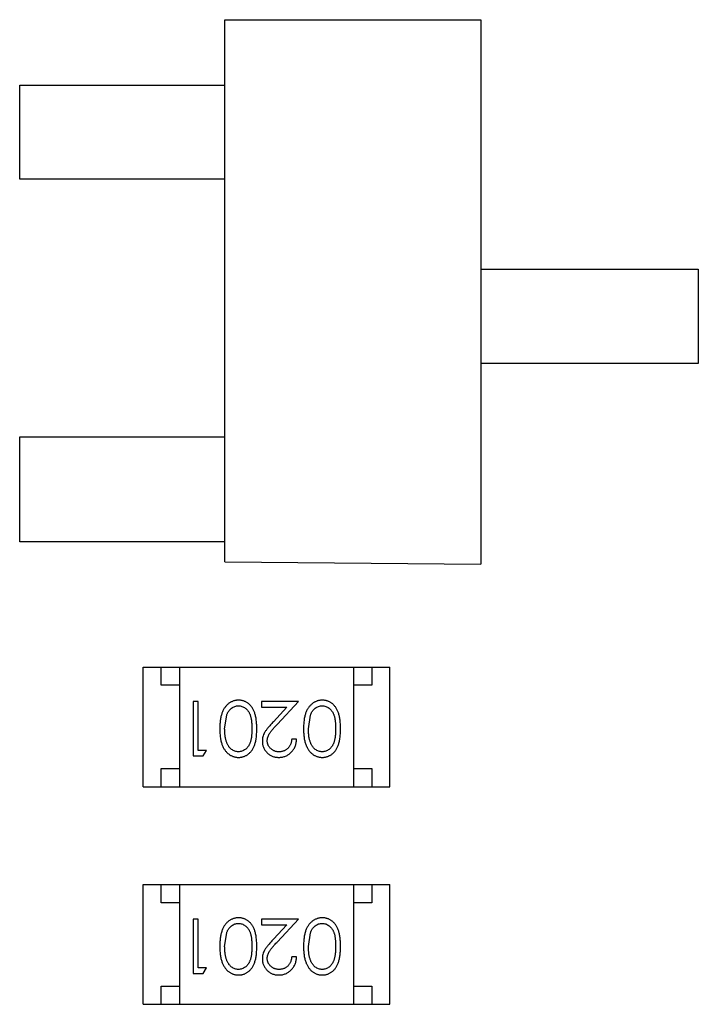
# Model space of a CAD drawing. Header units: millimetres. Extents: x -47 to 199, y -56 to 203.
# Tile 75 of 157: x 125.67 to 127.54, y 41.03 to 43.74. Entities that reach past the tile are written whole.
import ezdxf

# ---------------------------------------------------------------- set-up
doc = ezdxf.new("R2010")
doc.units = ezdxf.units.MM
doc.header["$LTSCALE"] = 1.21
doc.header["$MEASUREMENT"] = 0
doc.layers.get('0').update_dxf_attribs({"linetype": 'CONTINUOUS'})

msp = doc.modelspace()

# ---------------------------------------------------------------- linework, layer by layer
at = {"color": 7, "linetype": 'Continuous'}
for p, q in [((126.2367, 42.25), (126.2367, 43.7445)), ((126.2367, 43.7445), (126.9426, 43.7445)), ((126.9426, 43.7445), (126.9426, 42.2433)), ((125.6716, 43.3044), (125.6716, 43.5644)), ((125.6716, 43.5644), (126.2367, 43.5644)), ((126.2367, 43.3044), (125.6716, 43.3044)), ((126.9426, 43.0564), (127.5416, 43.0564)), ((127.5416, 43.0564), (127.5416, 42.7964)), ((127.5416, 42.7964), (126.9426, 42.7964)), ((125.6716, 42.3044), (125.6716, 42.5944)), ((125.6716, 42.5944), (126.2367, 42.5944)), ((126.2367, 42.3044), (125.6716, 42.3044)), ((126.2367, 42.25), (126.9426, 42.2433)), ((126.0117, 41.6295), (126.0117, 41.9595)), ((126.0117, 41.9595), (126.6917, 41.9595)), ((126.0617, 41.9095), (126.0617, 41.9595)), ((126.1117, 41.9595), (126.1117, 41.6295)), ((126.5917, 41.9595), (126.5917, 41.6295)), ((126.6417, 41.9595), (126.6417, 41.9095)), ((126.6917, 41.6295), (126.6917, 41.9595)), ((126.1117, 41.9095), (126.0617, 41.9095)), ((126.6417, 41.9095), (126.5917, 41.9095)), ((126.1499, 41.8642), (126.1499, 41.7142)), ((126.1634, 41.8642), (126.1499, 41.8642)), ((126.1634, 41.7296), (126.1634, 41.8642)), ((126.3384, 41.8642), (126.3384, 41.8488)), ((126.4403, 41.8642), (126.3384, 41.8642)), ((126.3384, 41.8488), (126.4082, 41.8488)), ((126.4082, 41.8488), (126.3706, 41.8088)), ((126.3821, 41.8021), (126.4403, 41.8642)), ((126.2364, 41.7892), (126.2421, 41.8269)), ((126.4672, 41.7892), (126.4729, 41.8269)), ((126.4345, 41.7604), (126.4211, 41.7604)), ((126.1499, 41.7142), (126.1776, 41.7142)), ((126.1864, 41.7296), (126.1634, 41.7296)), ((126.1776, 41.7142), (126.1864, 41.7296)), ((126.0617, 41.6295), (126.0617, 41.6795)), ((126.0617, 41.6795), (126.1117, 41.6795)), ((126.5917, 41.6795), (126.6417, 41.6795)), ((126.6417, 41.6795), (126.6417, 41.6295)), ((126.0117, 41.6295), (126.6917, 41.6295)), ((126.0117, 41.0295), (126.0117, 41.3595)), ((126.0117, 41.3595), (126.6917, 41.3595)), ((126.0617, 41.3095), (126.0617, 41.3595)), ((126.1117, 41.3595), (126.1117, 41.0295)), ((126.5917, 41.3595), (126.5917, 41.0295)), ((126.6417, 41.3595), (126.6417, 41.3095)), ((126.6917, 41.0295), (126.6917, 41.3595)), ((126.1117, 41.3095), (126.0617, 41.3095)), ((126.6417, 41.3095), (126.5917, 41.3095)), ((126.1499, 41.2642), (126.1499, 41.1142)), ((126.1634, 41.2642), (126.1499, 41.2642)), ((126.1634, 41.1296), (126.1634, 41.2642)), ((126.3384, 41.2642), (126.3384, 41.2488)), ((126.4403, 41.2642), (126.3384, 41.2642)), ((126.3384, 41.2488), (126.4082, 41.2488)), ((126.4082, 41.2488), (126.3706, 41.2088)), ((126.3821, 41.2021), (126.4403, 41.2642)), ((126.2364, 41.1892), (126.2421, 41.2269)), ((126.4672, 41.1892), (126.4729, 41.2269)), ((126.4345, 41.1604), (126.4211, 41.1604)), ((126.1499, 41.1142), (126.1776, 41.1142)), ((126.1864, 41.1296), (126.1634, 41.1296)), ((126.1776, 41.1142), (126.1864, 41.1296)), ((126.0617, 41.0295), (126.0617, 41.0795)), ((126.0617, 41.0795), (126.1117, 41.0795)), ((126.5917, 41.0795), (126.6417, 41.0795)), ((126.6417, 41.0795), (126.6417, 41.0295)), ((126.0117, 41.0295), (126.6917, 41.0295))]:
    msp.add_line(p, q, dxfattribs=at)
for points, knots in [([(126.2748, 41.8681), (126.2736, 41.868), (126.2712, 41.868), (126.2677, 41.8675), (126.2642, 41.8669), (126.2609, 41.866), (126.2576, 41.8647), (126.2544, 41.8633), (126.2513, 41.8616), (126.2483, 41.8596), (126.2454, 41.8573), (126.2427, 41.8548), (126.2401, 41.852), (126.2377, 41.849), (126.2354, 41.8457), (126.2334, 41.8421), (126.2314, 41.8383), (126.2297, 41.8342), (126.2281, 41.8298), (126.2267, 41.8251), (126.2256, 41.82), (126.2246, 41.8146), (126.2239, 41.8087), (126.2233, 41.8026), (126.2231, 41.796), (126.223, 41.7916), (126.223, 41.7893)], [0, 0, 0, 0, 0.033824, 0.067298, 0.10028, 0.133019, 0.165736, 0.198792, 0.232372, 0.266409, 0.301016, 0.336196, 0.371972, 0.408574, 0.446394, 0.485225, 0.525372, 0.567224, 0.611081, 0.65775, 0.70702, 0.759235, 0.814484, 0.873227, 0.934937, 1, 1, 1, 1]), ([(126.3249, 41.7893), (126.3249, 41.7917), (126.3249, 41.7963), (126.3246, 41.8031), (126.3241, 41.8094), (126.3233, 41.8154), (126.3224, 41.8209), (126.3214, 41.826), (126.3201, 41.8308), (126.3185, 41.8351), (126.3168, 41.8391), (126.315, 41.8428), (126.313, 41.8463), (126.3108, 41.8495), (126.3085, 41.8525), (126.306, 41.8552), (126.3034, 41.8576), (126.3006, 41.8598), (126.2977, 41.8617), (126.2946, 41.8634), (126.2916, 41.8649), (126.2883, 41.866), (126.2851, 41.8669), (126.2817, 41.8676), (126.2783, 41.868), (126.2759, 41.868), (126.2748, 41.8681)], [0, 0, 0, 0, 0.068113, 0.132564, 0.193427, 0.250218, 0.303569, 0.353576, 0.400235, 0.443586, 0.484619, 0.524292, 0.56238, 0.599049, 0.63494, 0.669782, 0.704009, 0.737842, 0.771098, 0.803896, 0.836415, 0.868639, 0.900715, 0.933378, 0.966213, 1, 1, 1, 1]), ([(126.5055, 41.8681), (126.5043, 41.868), (126.502, 41.868), (126.4984, 41.8675), (126.495, 41.8669), (126.4917, 41.866), (126.4884, 41.8647), (126.4852, 41.8633), (126.4821, 41.8616), (126.4791, 41.8596), (126.4762, 41.8573), (126.4735, 41.8548), (126.4709, 41.852), (126.4685, 41.849), (126.4662, 41.8457), (126.4641, 41.8421), (126.4622, 41.8383), (126.4604, 41.8342), (126.4588, 41.8298), (126.4575, 41.8251), (126.4563, 41.82), (126.4554, 41.8146), (126.4547, 41.8087), (126.4541, 41.8026), (126.4538, 41.796), (126.4538, 41.7916), (126.4537, 41.7893)], [0, 0, 0, 0, 0.033824, 0.067298, 0.10028, 0.133019, 0.165736, 0.198792, 0.232372, 0.266409, 0.301016, 0.336196, 0.371972, 0.408574, 0.446394, 0.485225, 0.525372, 0.567224, 0.611081, 0.65775, 0.70702, 0.759235, 0.814484, 0.873227, 0.934937, 1, 1, 1, 1]), ([(126.5557, 41.7893), (126.5557, 41.7917), (126.5556, 41.7963), (126.5553, 41.8031), (126.5548, 41.8094), (126.5541, 41.8154), (126.5532, 41.8209), (126.5522, 41.826), (126.5508, 41.8308), (126.5493, 41.8351), (126.5476, 41.8391), (126.5458, 41.8428), (126.5437, 41.8463), (126.5416, 41.8495), (126.5393, 41.8525), (126.5368, 41.8552), (126.5341, 41.8576), (126.5313, 41.8598), (126.5284, 41.8617), (126.5254, 41.8634), (126.5223, 41.8649), (126.5191, 41.866), (126.5158, 41.8669), (126.5125, 41.8676), (126.509, 41.868), (126.5067, 41.868), (126.5055, 41.8681)], [0, 0, 0, 0, 0.068113, 0.132564, 0.193427, 0.250218, 0.303569, 0.353576, 0.400235, 0.443586, 0.484619, 0.524292, 0.56238, 0.599049, 0.63494, 0.669782, 0.704009, 0.737842, 0.771098, 0.803896, 0.836415, 0.868639, 0.900715, 0.933378, 0.966213, 1, 1, 1, 1]), ([(126.2421, 41.8269), (126.2425, 41.828), (126.2433, 41.83), (126.2446, 41.8329), (126.2461, 41.8357), (126.2477, 41.8382), (126.2494, 41.8405), (126.2513, 41.8426), (126.2533, 41.8446), (126.2561, 41.8468), (126.2598, 41.8492), (126.2645, 41.8511), (126.2693, 41.8525), (126.2726, 41.8526), (126.2743, 41.8527)], [0, 0, 0, 0, 0.075949, 0.148549, 0.218996, 0.286119, 0.351826, 0.416074, 0.478265, 0.540325, 0.660405, 0.774606, 0.887187, 1, 1, 1, 1]), ([(126.2743, 41.8527), (126.276, 41.8526), (126.2793, 41.8524), (126.2841, 41.8511), (126.2889, 41.849), (126.2926, 41.8467), (126.2955, 41.8444), (126.2975, 41.8424), (126.2994, 41.8403), (126.3012, 41.838), (126.3028, 41.8355), (126.3043, 41.8328), (126.3057, 41.8299), (126.3069, 41.8267), (126.308, 41.8233), (126.3089, 41.8196), (126.3097, 41.8154), (126.3104, 41.8109), (126.3108, 41.806), (126.3112, 41.8007), (126.3114, 41.7951), (126.3114, 41.7912), (126.3114, 41.7892)], [0, 0, 0, 0, 0.060034, 0.120278, 0.182348, 0.247919, 0.281641, 0.315701, 0.350322, 0.385703, 0.421819, 0.459196, 0.497866, 0.538301, 0.58121, 0.628183, 0.679403, 0.734699, 0.794074, 0.858416, 0.927049, 1, 1, 1, 1]), ([(126.4729, 41.8269), (126.4733, 41.828), (126.474, 41.83), (126.4754, 41.8329), (126.4768, 41.8357), (126.4784, 41.8382), (126.4802, 41.8405), (126.482, 41.8426), (126.484, 41.8446), (126.4868, 41.8468), (126.4905, 41.8492), (126.4952, 41.8511), (126.5001, 41.8525), (126.5034, 41.8526), (126.5051, 41.8527)], [0, 0, 0, 0, 0.075949, 0.148549, 0.218996, 0.286119, 0.351826, 0.416074, 0.478265, 0.540325, 0.660405, 0.774606, 0.887187, 1, 1, 1, 1]), ([(126.5051, 41.8527), (126.5067, 41.8526), (126.51, 41.8524), (126.5149, 41.8511), (126.5196, 41.849), (126.5234, 41.8467), (126.5263, 41.8444), (126.5283, 41.8424), (126.5302, 41.8403), (126.532, 41.838), (126.5336, 41.8355), (126.5351, 41.8328), (126.5364, 41.8299), (126.5377, 41.8267), (126.5388, 41.8233), (126.5397, 41.8196), (126.5404, 41.8154), (126.5411, 41.8109), (126.5416, 41.806), (126.5419, 41.8007), (126.5422, 41.7951), (126.5422, 41.7912), (126.5422, 41.7892)], [0, 0, 0, 0, 0.060034, 0.120278, 0.182348, 0.247919, 0.281641, 0.315701, 0.350322, 0.385703, 0.421819, 0.459196, 0.497866, 0.538301, 0.58121, 0.628183, 0.679403, 0.734699, 0.794074, 0.858416, 0.927049, 1, 1, 1, 1]), ([(126.223, 41.7893), (126.223, 41.787), (126.2231, 41.7825), (126.2233, 41.7759), (126.2239, 41.7697), (126.2246, 41.7639), (126.2256, 41.7584), (126.2267, 41.7533), (126.2282, 41.7485), (126.2297, 41.7441), (126.2316, 41.74), (126.2335, 41.7362), (126.2356, 41.7326), (126.2378, 41.7293), (126.2403, 41.7263), (126.2428, 41.7235), (126.2455, 41.721), (126.2484, 41.7188), (126.2514, 41.7168), (126.2545, 41.7151), (126.2577, 41.7136), (126.2609, 41.7124), (126.2643, 41.7115), (126.2677, 41.7108), (126.2712, 41.7104), (126.2736, 41.7104), (126.2748, 41.7104)], [0, 0, 0, 0, 0.065278, 0.127205, 0.186168, 0.241675, 0.294115, 0.343609, 0.390387, 0.434463, 0.476646, 0.517002, 0.555936, 0.593716, 0.630057, 0.665601, 0.700745, 0.734917, 0.768681, 0.802087, 0.834849, 0.867433, 0.900138, 0.932806, 0.966212, 1, 1, 1, 1]), ([(126.2743, 41.7257), (126.2727, 41.7258), (126.2694, 41.726), (126.2645, 41.7272), (126.2599, 41.7294), (126.2561, 41.7317), (126.2532, 41.734), (126.2512, 41.736), (126.2492, 41.7382), (126.2474, 41.7407), (126.2458, 41.7434), (126.2442, 41.7464), (126.2428, 41.7496), (126.2414, 41.753), (126.2403, 41.7567), (126.2392, 41.7606), (126.2384, 41.7647), (126.2376, 41.7691), (126.2371, 41.7738), (126.2367, 41.7787), (126.2365, 41.7839), (126.2365, 41.7874), (126.2364, 41.7892)], [0, 0, 0, 0, 0.059689, 0.119507, 0.181075, 0.246162, 0.279894, 0.314468, 0.350403, 0.387474, 0.426147, 0.466624, 0.508745, 0.553328, 0.600058, 0.649177, 0.700552, 0.754894, 0.811825, 0.871514, 0.934319, 1, 1, 1, 1]), ([(126.3114, 41.7892), (126.3114, 41.7872), (126.3114, 41.7833), (126.3112, 41.7776), (126.3108, 41.7723), (126.3103, 41.7674), (126.3097, 41.7629), (126.3089, 41.7588), (126.308, 41.755), (126.3069, 41.7516), (126.3056, 41.7485), (126.3043, 41.7456), (126.3028, 41.7429), (126.3011, 41.7404), (126.2994, 41.7381), (126.2975, 41.7359), (126.2955, 41.734), (126.2926, 41.7317), (126.2889, 41.7294), (126.2842, 41.7272), (126.2793, 41.726), (126.276, 41.7258), (126.2743, 41.7257)], [0, 0, 0, 0, 0.073302, 0.142286, 0.206253, 0.266017, 0.321612, 0.372532, 0.419497, 0.462398, 0.502825, 0.541489, 0.579034, 0.615143, 0.650298, 0.684912, 0.718701, 0.752189, 0.817245, 0.879117, 0.939613, 1, 1, 1, 1]), ([(126.2748, 41.7104), (126.2759, 41.7104), (126.2783, 41.7104), (126.2817, 41.7108), (126.2851, 41.7115), (126.2884, 41.7124), (126.2916, 41.7136), (126.2947, 41.7151), (126.2977, 41.7168), (126.3007, 41.7187), (126.3035, 41.7209), (126.3062, 41.7234), (126.3086, 41.7261), (126.311, 41.7291), (126.3131, 41.7323), (126.3151, 41.7357), (126.317, 41.7394), (126.3186, 41.7434), (126.3201, 41.7477), (126.3214, 41.7524), (126.3225, 41.7575), (126.3234, 41.763), (126.3241, 41.769), (126.3246, 41.7754), (126.3249, 41.7822), (126.3249, 41.7869), (126.3249, 41.7893)], [0, 0, 0, 0, 0.033742, 0.066533, 0.099153, 0.13154, 0.164087, 0.196563, 0.229707, 0.263315, 0.297504, 0.331686, 0.366482, 0.4021, 0.438958, 0.476748, 0.515985, 0.556589, 0.599519, 0.645765, 0.695487, 0.748721, 0.805687, 0.866754, 0.931405, 1, 1, 1, 1]), ([(126.3706, 41.8088), (126.3692, 41.8072), (126.3664, 41.8043), (126.3625, 41.7999), (126.3589, 41.7958), (126.3557, 41.7919), (126.3529, 41.7883), (126.3504, 41.7849), (126.3483, 41.7817), (126.346, 41.7779), (126.3437, 41.7732), (126.3417, 41.7673), (126.3405, 41.7612), (126.3404, 41.757), (126.3403, 41.755)], [0, 0, 0, 0, 0.09953, 0.192079, 0.277712, 0.357454, 0.429648, 0.495771, 0.555538, 0.608657, 0.707578, 0.804328, 0.901298, 1, 1, 1, 1]), ([(126.3537, 41.7562), (126.3538, 41.7578), (126.3539, 41.761), (126.355, 41.7658), (126.3567, 41.7705), (126.3587, 41.7743), (126.3607, 41.7774), (126.3626, 41.7801), (126.3649, 41.783), (126.3676, 41.7863), (126.3707, 41.7898), (126.3741, 41.7937), (126.378, 41.7978), (126.3807, 41.8006), (126.3821, 41.8021)], [0, 0, 0, 0, 0.088014, 0.174976, 0.2638, 0.355443, 0.406413, 0.465519, 0.533076, 0.609353, 0.693899, 0.787171, 0.889197, 1, 1, 1, 1]), ([(126.4537, 41.7893), (126.4538, 41.787), (126.4538, 41.7825), (126.4541, 41.7759), (126.4547, 41.7697), (126.4554, 41.7639), (126.4564, 41.7584), (126.4575, 41.7533), (126.4589, 41.7485), (126.4605, 41.7441), (126.4624, 41.74), (126.4643, 41.7362), (126.4664, 41.7326), (126.4686, 41.7293), (126.471, 41.7263), (126.4736, 41.7235), (126.4763, 41.721), (126.4792, 41.7188), (126.4822, 41.7168), (126.4853, 41.7151), (126.4884, 41.7136), (126.4917, 41.7124), (126.495, 41.7115), (126.4984, 41.7108), (126.502, 41.7104), (126.5043, 41.7104), (126.5055, 41.7104)], [0, 0, 0, 0, 0.065278, 0.127205, 0.186168, 0.241675, 0.294115, 0.343609, 0.390387, 0.434463, 0.476646, 0.517002, 0.555936, 0.593716, 0.630057, 0.665601, 0.700745, 0.734917, 0.768681, 0.802087, 0.834849, 0.867433, 0.900138, 0.932806, 0.966212, 1, 1, 1, 1]), ([(126.5051, 41.7257), (126.5034, 41.7258), (126.5002, 41.726), (126.4953, 41.7272), (126.4906, 41.7294), (126.4869, 41.7317), (126.484, 41.734), (126.482, 41.736), (126.48, 41.7382), (126.4782, 41.7407), (126.4765, 41.7434), (126.475, 41.7464), (126.4735, 41.7496), (126.4722, 41.753), (126.471, 41.7567), (126.47, 41.7606), (126.4692, 41.7647), (126.4684, 41.7691), (126.4679, 41.7738), (126.4675, 41.7787), (126.4673, 41.7839), (126.4672, 41.7874), (126.4672, 41.7892)], [0, 0, 0, 0, 0.059689, 0.119507, 0.181075, 0.246162, 0.279894, 0.314468, 0.350403, 0.387474, 0.426147, 0.466624, 0.508745, 0.553328, 0.600058, 0.649177, 0.700552, 0.754894, 0.811825, 0.871514, 0.934319, 1, 1, 1, 1]), ([(126.5422, 41.7892), (126.5422, 41.7872), (126.5422, 41.7833), (126.5419, 41.7776), (126.5416, 41.7723), (126.5411, 41.7674), (126.5405, 41.7629), (126.5396, 41.7588), (126.5387, 41.755), (126.5376, 41.7516), (126.5364, 41.7485), (126.535, 41.7456), (126.5335, 41.7429), (126.5319, 41.7404), (126.5302, 41.7381), (126.5283, 41.7359), (126.5263, 41.734), (126.5234, 41.7317), (126.5197, 41.7294), (126.515, 41.7272), (126.5101, 41.726), (126.5067, 41.7258), (126.5051, 41.7257)], [0, 0, 0, 0, 0.073302, 0.142286, 0.206253, 0.266017, 0.321612, 0.372532, 0.419497, 0.462398, 0.502825, 0.541489, 0.579034, 0.615143, 0.650298, 0.684912, 0.718701, 0.752189, 0.817245, 0.879117, 0.939613, 1, 1, 1, 1]), ([(126.5055, 41.7104), (126.5067, 41.7104), (126.509, 41.7104), (126.5125, 41.7108), (126.5159, 41.7115), (126.5191, 41.7124), (126.5224, 41.7136), (126.5255, 41.7151), (126.5285, 41.7168), (126.5315, 41.7187), (126.5343, 41.7209), (126.5369, 41.7234), (126.5394, 41.7261), (126.5417, 41.7291), (126.5439, 41.7323), (126.5459, 41.7357), (126.5477, 41.7394), (126.5494, 41.7434), (126.5509, 41.7477), (126.5522, 41.7524), (126.5533, 41.7575), (126.5541, 41.763), (126.5548, 41.769), (126.5553, 41.7754), (126.5556, 41.7822), (126.5557, 41.7869), (126.5557, 41.7893)], [0, 0, 0, 0, 0.033742, 0.066533, 0.099153, 0.13154, 0.164087, 0.196563, 0.229707, 0.263315, 0.297504, 0.331686, 0.366482, 0.4021, 0.438958, 0.476748, 0.515985, 0.556589, 0.599519, 0.645765, 0.695487, 0.748721, 0.805687, 0.866754, 0.931405, 1, 1, 1, 1]), ([(126.3856, 41.7104), (126.3873, 41.7104), (126.3906, 41.7105), (126.3954, 41.7111), (126.4, 41.7123), (126.4045, 41.7138), (126.4087, 41.7158), (126.4127, 41.7182), (126.4165, 41.7211), (126.4201, 41.7244), (126.4233, 41.728), (126.4262, 41.7319), (126.4286, 41.736), (126.4307, 41.7404), (126.4323, 41.7451), (126.4335, 41.75), (126.4343, 41.7551), (126.4344, 41.7586), (126.4345, 41.7604)], [0, 0, 0, 0, 0.06445, 0.126725, 0.187421, 0.247417, 0.306749, 0.366595, 0.427749, 0.490235, 0.553031, 0.614805, 0.676505, 0.738096, 0.801021, 0.864897, 0.931209, 1, 1, 1, 1]), ([(126.4211, 41.7604), (126.4209, 41.759), (126.4207, 41.7564), (126.4199, 41.7526), (126.419, 41.7491), (126.4178, 41.7458), (126.4162, 41.7427), (126.4145, 41.7398), (126.4125, 41.7372), (126.4102, 41.7348), (126.4078, 41.7327), (126.4052, 41.7308), (126.4024, 41.7292), (126.3995, 41.728), (126.3964, 41.727), (126.3931, 41.7263), (126.3898, 41.7258), (126.3875, 41.7258), (126.3863, 41.7257)], [0, 0, 0, 0, 0.073648, 0.143686, 0.210962, 0.275557, 0.338064, 0.399311, 0.4594, 0.51934, 0.579024, 0.637809, 0.695959, 0.754122, 0.813113, 0.873453, 0.935561, 1, 1, 1, 1]), ([(126.3403, 41.755), (126.3403, 41.7535), (126.3404, 41.7505), (126.341, 41.7462), (126.342, 41.7421), (126.3433, 41.7381), (126.3451, 41.7342), (126.3473, 41.7305), (126.3498, 41.727), (126.3528, 41.7236), (126.356, 41.7205), (126.3595, 41.7178), (126.3633, 41.7155), (126.3673, 41.7136), (126.3715, 41.7121), (126.376, 41.7111), (126.3807, 41.7105), (126.384, 41.7104), (126.3856, 41.7104)], [0, 0, 0, 0, 0.06271, 0.123347, 0.183401, 0.242828, 0.302097, 0.36242, 0.423725, 0.487032, 0.550491, 0.612709, 0.674265, 0.73617, 0.799211, 0.863483, 0.930525, 1, 1, 1, 1]), ([(126.3863, 41.7257), (126.3852, 41.7258), (126.383, 41.7258), (126.3797, 41.7263), (126.3766, 41.727), (126.3737, 41.7279), (126.3708, 41.7292), (126.3681, 41.7308), (126.3656, 41.7326), (126.3632, 41.7347), (126.361, 41.737), (126.359, 41.7394), (126.3574, 41.7419), (126.356, 41.7445), (126.355, 41.7473), (126.3543, 41.7502), (126.3538, 41.7531), (126.3538, 41.7551), (126.3537, 41.7562)], [0, 0, 0, 0, 0.068027, 0.133505, 0.19695, 0.26027, 0.322741, 0.384982, 0.448465, 0.513424, 0.578224, 0.640011, 0.700094, 0.760067, 0.819012, 0.877878, 0.938035, 1, 1, 1, 1]), ([(126.2748, 41.268), (126.2736, 41.268), (126.2712, 41.268), (126.2677, 41.2675), (126.2642, 41.2669), (126.2609, 41.266), (126.2576, 41.2647), (126.2544, 41.2633), (126.2513, 41.2615), (126.2483, 41.2596), (126.2454, 41.2573), (126.2427, 41.2548), (126.2401, 41.252), (126.2377, 41.249), (126.2354, 41.2457), (126.2334, 41.2421), (126.2314, 41.2383), (126.2297, 41.2342), (126.2281, 41.2298), (126.2267, 41.2251), (126.2256, 41.22), (126.2246, 41.2146), (126.2239, 41.2087), (126.2233, 41.2026), (126.2231, 41.196), (126.223, 41.1916), (126.223, 41.1893)], [0, 0, 0, 0, 0.033824, 0.067298, 0.10028, 0.133019, 0.165736, 0.198792, 0.232372, 0.266409, 0.301016, 0.336196, 0.371972, 0.408574, 0.446394, 0.485225, 0.525372, 0.567224, 0.611081, 0.65775, 0.70702, 0.759235, 0.814484, 0.873227, 0.934937, 1, 1, 1, 1]), ([(126.2421, 41.2269), (126.2425, 41.228), (126.2433, 41.23), (126.2446, 41.2329), (126.2461, 41.2357), (126.2477, 41.2382), (126.2494, 41.2405), (126.2513, 41.2426), (126.2533, 41.2445), (126.2561, 41.2468), (126.2598, 41.2491), (126.2645, 41.2511), (126.2693, 41.2525), (126.2726, 41.2526), (126.2743, 41.2527)], [0, 0, 0, 0, 0.075949, 0.148549, 0.218996, 0.286119, 0.351826, 0.416074, 0.478265, 0.540325, 0.660405, 0.774606, 0.887187, 1, 1, 1, 1]), ([(126.2743, 41.2527), (126.276, 41.2526), (126.2793, 41.2524), (126.2841, 41.2511), (126.2889, 41.249), (126.2926, 41.2467), (126.2955, 41.2444), (126.2975, 41.2424), (126.2994, 41.2403), (126.3012, 41.238), (126.3028, 41.2355), (126.3043, 41.2328), (126.3057, 41.2299), (126.3069, 41.2267), (126.308, 41.2233), (126.3089, 41.2196), (126.3097, 41.2154), (126.3104, 41.2109), (126.3108, 41.206), (126.3112, 41.2007), (126.3114, 41.1951), (126.3114, 41.1912), (126.3114, 41.1892)], [0, 0, 0, 0, 0.060034, 0.120278, 0.182348, 0.247919, 0.281641, 0.315701, 0.350322, 0.385703, 0.421819, 0.459196, 0.497866, 0.538301, 0.58121, 0.628183, 0.679403, 0.734699, 0.794074, 0.858416, 0.927049, 1, 1, 1, 1]), ([(126.3249, 41.1893), (126.3249, 41.1916), (126.3249, 41.1963), (126.3246, 41.2031), (126.3241, 41.2094), (126.3233, 41.2153), (126.3224, 41.2209), (126.3214, 41.226), (126.3201, 41.2308), (126.3185, 41.2351), (126.3168, 41.2391), (126.315, 41.2428), (126.313, 41.2463), (126.3108, 41.2495), (126.3085, 41.2525), (126.306, 41.2552), (126.3034, 41.2576), (126.3006, 41.2598), (126.2977, 41.2617), (126.2946, 41.2634), (126.2916, 41.2649), (126.2883, 41.266), (126.2851, 41.2669), (126.2817, 41.2676), (126.2783, 41.268), (126.2759, 41.268), (126.2748, 41.268)], [0, 0, 0, 0, 0.068113, 0.132564, 0.193427, 0.250218, 0.303569, 0.353576, 0.400235, 0.443586, 0.484619, 0.524292, 0.56238, 0.599049, 0.63494, 0.669782, 0.704009, 0.737842, 0.771098, 0.803896, 0.836415, 0.868639, 0.900715, 0.933378, 0.966213, 1, 1, 1, 1]), ([(126.5055, 41.268), (126.5043, 41.268), (126.502, 41.268), (126.4984, 41.2675), (126.495, 41.2669), (126.4917, 41.266), (126.4884, 41.2647), (126.4852, 41.2633), (126.4821, 41.2615), (126.4791, 41.2596), (126.4762, 41.2573), (126.4735, 41.2548), (126.4709, 41.252), (126.4685, 41.249), (126.4662, 41.2457), (126.4641, 41.2421), (126.4622, 41.2383), (126.4604, 41.2342), (126.4588, 41.2298), (126.4575, 41.2251), (126.4563, 41.22), (126.4554, 41.2146), (126.4547, 41.2087), (126.4541, 41.2026), (126.4538, 41.196), (126.4538, 41.1916), (126.4537, 41.1893)], [0, 0, 0, 0, 0.033824, 0.067298, 0.10028, 0.133019, 0.165736, 0.198792, 0.232372, 0.266409, 0.301016, 0.336196, 0.371972, 0.408574, 0.446394, 0.485225, 0.525372, 0.567224, 0.611081, 0.65775, 0.70702, 0.759235, 0.814484, 0.873227, 0.934937, 1, 1, 1, 1]), ([(126.4729, 41.2269), (126.4733, 41.228), (126.474, 41.23), (126.4754, 41.2329), (126.4768, 41.2357), (126.4784, 41.2382), (126.4802, 41.2405), (126.482, 41.2426), (126.484, 41.2445), (126.4868, 41.2468), (126.4905, 41.2491), (126.4952, 41.2511), (126.5001, 41.2525), (126.5034, 41.2526), (126.5051, 41.2527)], [0, 0, 0, 0, 0.075949, 0.148549, 0.218996, 0.286119, 0.351826, 0.416074, 0.478265, 0.540325, 0.660405, 0.774606, 0.887187, 1, 1, 1, 1]), ([(126.5051, 41.2527), (126.5067, 41.2526), (126.51, 41.2524), (126.5149, 41.2511), (126.5196, 41.249), (126.5234, 41.2467), (126.5263, 41.2444), (126.5283, 41.2424), (126.5302, 41.2403), (126.532, 41.238), (126.5336, 41.2355), (126.5351, 41.2328), (126.5364, 41.2299), (126.5377, 41.2267), (126.5388, 41.2233), (126.5397, 41.2196), (126.5404, 41.2154), (126.5411, 41.2109), (126.5416, 41.206), (126.5419, 41.2007), (126.5422, 41.1951), (126.5422, 41.1912), (126.5422, 41.1892)], [0, 0, 0, 0, 0.060034, 0.120278, 0.182348, 0.247919, 0.281641, 0.315701, 0.350322, 0.385703, 0.421819, 0.459196, 0.497866, 0.538301, 0.58121, 0.628183, 0.679403, 0.734699, 0.794074, 0.858416, 0.927049, 1, 1, 1, 1]), ([(126.5557, 41.1893), (126.5557, 41.1916), (126.5556, 41.1963), (126.5553, 41.2031), (126.5548, 41.2094), (126.5541, 41.2153), (126.5532, 41.2209), (126.5522, 41.226), (126.5508, 41.2308), (126.5493, 41.2351), (126.5476, 41.2391), (126.5458, 41.2428), (126.5437, 41.2463), (126.5416, 41.2495), (126.5393, 41.2525), (126.5368, 41.2552), (126.5341, 41.2576), (126.5313, 41.2598), (126.5284, 41.2617), (126.5254, 41.2634), (126.5223, 41.2649), (126.5191, 41.266), (126.5158, 41.2669), (126.5125, 41.2676), (126.509, 41.268), (126.5067, 41.268), (126.5055, 41.268)], [0, 0, 0, 0, 0.068113, 0.132564, 0.193427, 0.250218, 0.303569, 0.353576, 0.400235, 0.443586, 0.484619, 0.524292, 0.56238, 0.599049, 0.63494, 0.669782, 0.704009, 0.737842, 0.771098, 0.803896, 0.836415, 0.868639, 0.900715, 0.933378, 0.966213, 1, 1, 1, 1]), ([(126.223, 41.1893), (126.223, 41.187), (126.2231, 41.1825), (126.2233, 41.1759), (126.2239, 41.1697), (126.2246, 41.1639), (126.2256, 41.1584), (126.2267, 41.1533), (126.2282, 41.1485), (126.2297, 41.1441), (126.2316, 41.14), (126.2335, 41.1362), (126.2356, 41.1326), (126.2378, 41.1293), (126.2403, 41.1263), (126.2428, 41.1235), (126.2455, 41.121), (126.2484, 41.1187), (126.2514, 41.1167), (126.2545, 41.115), (126.2577, 41.1136), (126.2609, 41.1124), (126.2643, 41.1115), (126.2677, 41.1108), (126.2712, 41.1104), (126.2736, 41.1104), (126.2748, 41.1104)], [0, 0, 0, 0, 0.065278, 0.127205, 0.186168, 0.241675, 0.294115, 0.343609, 0.390387, 0.434463, 0.476646, 0.517002, 0.555936, 0.593716, 0.630057, 0.665601, 0.700745, 0.734917, 0.768681, 0.802087, 0.834849, 0.867433, 0.900138, 0.932806, 0.966212, 1, 1, 1, 1]), ([(126.2743, 41.1257), (126.2727, 41.1258), (126.2694, 41.126), (126.2645, 41.1272), (126.2599, 41.1294), (126.2561, 41.1317), (126.2532, 41.134), (126.2512, 41.136), (126.2492, 41.1382), (126.2474, 41.1407), (126.2458, 41.1434), (126.2442, 41.1464), (126.2428, 41.1496), (126.2414, 41.153), (126.2403, 41.1567), (126.2392, 41.1606), (126.2384, 41.1647), (126.2376, 41.1691), (126.2371, 41.1738), (126.2367, 41.1787), (126.2365, 41.1839), (126.2365, 41.1874), (126.2364, 41.1892)], [0, 0, 0, 0, 0.059689, 0.119507, 0.181075, 0.246162, 0.279894, 0.314468, 0.350403, 0.387474, 0.426147, 0.466624, 0.508745, 0.553328, 0.600058, 0.649177, 0.700552, 0.754894, 0.811825, 0.871514, 0.934319, 1, 1, 1, 1]), ([(126.3114, 41.1892), (126.3114, 41.1872), (126.3114, 41.1833), (126.3112, 41.1776), (126.3108, 41.1723), (126.3103, 41.1674), (126.3097, 41.1629), (126.3089, 41.1588), (126.308, 41.155), (126.3069, 41.1516), (126.3056, 41.1485), (126.3043, 41.1456), (126.3028, 41.1429), (126.3011, 41.1404), (126.2994, 41.138), (126.2975, 41.1359), (126.2955, 41.134), (126.2926, 41.1317), (126.2889, 41.1294), (126.2842, 41.1272), (126.2793, 41.126), (126.276, 41.1258), (126.2743, 41.1257)], [0, 0, 0, 0, 0.073302, 0.142286, 0.206253, 0.266017, 0.321612, 0.372532, 0.419497, 0.462398, 0.502825, 0.541489, 0.579034, 0.615143, 0.650298, 0.684912, 0.718701, 0.752189, 0.817245, 0.879117, 0.939613, 1, 1, 1, 1]), ([(126.2748, 41.1104), (126.2759, 41.1104), (126.2783, 41.1104), (126.2817, 41.1108), (126.2851, 41.1115), (126.2884, 41.1124), (126.2916, 41.1136), (126.2947, 41.115), (126.2977, 41.1168), (126.3007, 41.1187), (126.3035, 41.1209), (126.3062, 41.1234), (126.3086, 41.1261), (126.311, 41.129), (126.3131, 41.1323), (126.3151, 41.1357), (126.317, 41.1394), (126.3186, 41.1434), (126.3201, 41.1477), (126.3214, 41.1524), (126.3225, 41.1575), (126.3234, 41.163), (126.3241, 41.169), (126.3246, 41.1754), (126.3249, 41.1822), (126.3249, 41.1869), (126.3249, 41.1893)], [0, 0, 0, 0, 0.033742, 0.066533, 0.099153, 0.13154, 0.164087, 0.196563, 0.229707, 0.263315, 0.297504, 0.331686, 0.366482, 0.4021, 0.438958, 0.476748, 0.515985, 0.556589, 0.599519, 0.645765, 0.695487, 0.748721, 0.805687, 0.866754, 0.931405, 1, 1, 1, 1]), ([(126.3706, 41.2088), (126.3692, 41.2072), (126.3664, 41.2043), (126.3625, 41.1999), (126.3589, 41.1958), (126.3557, 41.1919), (126.3529, 41.1883), (126.3504, 41.1849), (126.3483, 41.1817), (126.346, 41.1779), (126.3437, 41.1732), (126.3417, 41.1673), (126.3405, 41.1612), (126.3404, 41.157), (126.3403, 41.1549)], [0, 0, 0, 0, 0.09953, 0.192079, 0.277712, 0.357454, 0.429648, 0.495771, 0.555538, 0.608657, 0.707578, 0.804328, 0.901298, 1, 1, 1, 1]), ([(126.3537, 41.1561), (126.3538, 41.1578), (126.3539, 41.161), (126.355, 41.1658), (126.3567, 41.1705), (126.3587, 41.1743), (126.3607, 41.1774), (126.3626, 41.1801), (126.3649, 41.183), (126.3676, 41.1863), (126.3707, 41.1898), (126.3741, 41.1937), (126.378, 41.1978), (126.3807, 41.2006), (126.3821, 41.2021)], [0, 0, 0, 0, 0.088014, 0.174976, 0.2638, 0.355443, 0.406413, 0.465519, 0.533076, 0.609353, 0.693899, 0.787171, 0.889197, 1, 1, 1, 1]), ([(126.4537, 41.1893), (126.4538, 41.187), (126.4538, 41.1825), (126.4541, 41.1759), (126.4547, 41.1697), (126.4554, 41.1639), (126.4564, 41.1584), (126.4575, 41.1533), (126.4589, 41.1485), (126.4605, 41.1441), (126.4624, 41.14), (126.4643, 41.1362), (126.4664, 41.1326), (126.4686, 41.1293), (126.471, 41.1263), (126.4736, 41.1235), (126.4763, 41.121), (126.4792, 41.1187), (126.4822, 41.1167), (126.4853, 41.115), (126.4884, 41.1136), (126.4917, 41.1124), (126.495, 41.1115), (126.4984, 41.1108), (126.502, 41.1104), (126.5043, 41.1104), (126.5055, 41.1104)], [0, 0, 0, 0, 0.065278, 0.127205, 0.186168, 0.241675, 0.294115, 0.343609, 0.390387, 0.434463, 0.476646, 0.517002, 0.555936, 0.593716, 0.630057, 0.665601, 0.700745, 0.734917, 0.768681, 0.802087, 0.834849, 0.867433, 0.900138, 0.932806, 0.966212, 1, 1, 1, 1]), ([(126.5051, 41.1257), (126.5034, 41.1258), (126.5002, 41.126), (126.4953, 41.1272), (126.4906, 41.1294), (126.4869, 41.1317), (126.484, 41.134), (126.482, 41.136), (126.48, 41.1382), (126.4782, 41.1407), (126.4765, 41.1434), (126.475, 41.1464), (126.4735, 41.1496), (126.4722, 41.153), (126.471, 41.1567), (126.47, 41.1606), (126.4692, 41.1647), (126.4684, 41.1691), (126.4679, 41.1738), (126.4675, 41.1787), (126.4673, 41.1839), (126.4672, 41.1874), (126.4672, 41.1892)], [0, 0, 0, 0, 0.059689, 0.119507, 0.181075, 0.246162, 0.279894, 0.314468, 0.350403, 0.387474, 0.426147, 0.466624, 0.508745, 0.553328, 0.600058, 0.649177, 0.700552, 0.754894, 0.811825, 0.871514, 0.934319, 1, 1, 1, 1]), ([(126.5422, 41.1892), (126.5422, 41.1872), (126.5422, 41.1833), (126.5419, 41.1776), (126.5416, 41.1723), (126.5411, 41.1674), (126.5405, 41.1629), (126.5396, 41.1588), (126.5387, 41.155), (126.5376, 41.1516), (126.5364, 41.1485), (126.535, 41.1456), (126.5335, 41.1429), (126.5319, 41.1404), (126.5302, 41.138), (126.5283, 41.1359), (126.5263, 41.134), (126.5234, 41.1317), (126.5197, 41.1294), (126.515, 41.1272), (126.5101, 41.126), (126.5067, 41.1258), (126.5051, 41.1257)], [0, 0, 0, 0, 0.073302, 0.142286, 0.206253, 0.266017, 0.321612, 0.372532, 0.419497, 0.462398, 0.502825, 0.541489, 0.579034, 0.615143, 0.650298, 0.684912, 0.718701, 0.752189, 0.817245, 0.879117, 0.939613, 1, 1, 1, 1]), ([(126.5055, 41.1104), (126.5067, 41.1104), (126.509, 41.1104), (126.5125, 41.1108), (126.5159, 41.1115), (126.5191, 41.1124), (126.5224, 41.1136), (126.5255, 41.115), (126.5285, 41.1168), (126.5315, 41.1187), (126.5343, 41.1209), (126.5369, 41.1234), (126.5394, 41.1261), (126.5417, 41.129), (126.5439, 41.1323), (126.5459, 41.1357), (126.5477, 41.1394), (126.5494, 41.1434), (126.5509, 41.1477), (126.5522, 41.1524), (126.5533, 41.1575), (126.5541, 41.163), (126.5548, 41.169), (126.5553, 41.1754), (126.5556, 41.1822), (126.5557, 41.1869), (126.5557, 41.1893)], [0, 0, 0, 0, 0.033742, 0.066533, 0.099153, 0.13154, 0.164087, 0.196563, 0.229707, 0.263315, 0.297504, 0.331686, 0.366482, 0.4021, 0.438958, 0.476748, 0.515985, 0.556589, 0.599519, 0.645765, 0.695487, 0.748721, 0.805687, 0.866754, 0.931405, 1, 1, 1, 1]), ([(126.3856, 41.1104), (126.3873, 41.1104), (126.3906, 41.1105), (126.3954, 41.1111), (126.4, 41.1123), (126.4045, 41.1138), (126.4087, 41.1158), (126.4127, 41.1182), (126.4165, 41.1211), (126.4201, 41.1244), (126.4233, 41.128), (126.4262, 41.1319), (126.4286, 41.136), (126.4307, 41.1404), (126.4323, 41.1451), (126.4335, 41.1499), (126.4343, 41.1551), (126.4344, 41.1586), (126.4345, 41.1604)], [0, 0, 0, 0, 0.06445, 0.126725, 0.187421, 0.247417, 0.306749, 0.366595, 0.427749, 0.490235, 0.553031, 0.614805, 0.676505, 0.738096, 0.801021, 0.864897, 0.931209, 1, 1, 1, 1]), ([(126.4211, 41.1604), (126.4209, 41.159), (126.4207, 41.1564), (126.4199, 41.1526), (126.419, 41.1491), (126.4178, 41.1458), (126.4162, 41.1427), (126.4145, 41.1398), (126.4125, 41.1372), (126.4102, 41.1348), (126.4078, 41.1327), (126.4052, 41.1308), (126.4024, 41.1292), (126.3995, 41.128), (126.3964, 41.127), (126.3931, 41.1263), (126.3898, 41.1258), (126.3875, 41.1258), (126.3863, 41.1257)], [0, 0, 0, 0, 0.073648, 0.143686, 0.210962, 0.275557, 0.338064, 0.399311, 0.4594, 0.51934, 0.579024, 0.637809, 0.695959, 0.754122, 0.813113, 0.873453, 0.935561, 1, 1, 1, 1]), ([(126.3403, 41.1549), (126.3403, 41.1535), (126.3404, 41.1505), (126.341, 41.1462), (126.342, 41.1421), (126.3433, 41.1381), (126.3451, 41.1342), (126.3473, 41.1305), (126.3498, 41.1269), (126.3528, 41.1236), (126.356, 41.1205), (126.3595, 41.1178), (126.3633, 41.1155), (126.3673, 41.1136), (126.3715, 41.1121), (126.376, 41.1111), (126.3807, 41.1105), (126.384, 41.1104), (126.3856, 41.1104)], [0, 0, 0, 0, 0.06271, 0.123347, 0.183401, 0.242828, 0.302097, 0.36242, 0.423725, 0.487032, 0.550491, 0.612709, 0.674265, 0.73617, 0.799211, 0.863483, 0.930525, 1, 1, 1, 1]), ([(126.3863, 41.1257), (126.3852, 41.1258), (126.383, 41.1258), (126.3797, 41.1263), (126.3766, 41.1269), (126.3737, 41.1279), (126.3708, 41.1292), (126.3681, 41.1308), (126.3656, 41.1326), (126.3632, 41.1347), (126.361, 41.137), (126.359, 41.1394), (126.3574, 41.1419), (126.356, 41.1445), (126.355, 41.1473), (126.3543, 41.1502), (126.3538, 41.1531), (126.3538, 41.1551), (126.3537, 41.1561)], [0, 0, 0, 0, 0.068027, 0.133505, 0.19695, 0.26027, 0.322741, 0.384982, 0.448465, 0.513424, 0.578224, 0.640011, 0.700094, 0.760067, 0.819012, 0.877878, 0.938035, 1, 1, 1, 1])]:
    msp.add_open_spline(points, degree=3, knots=knots, dxfattribs=at)

doc.saveas('drawing.dxf')
